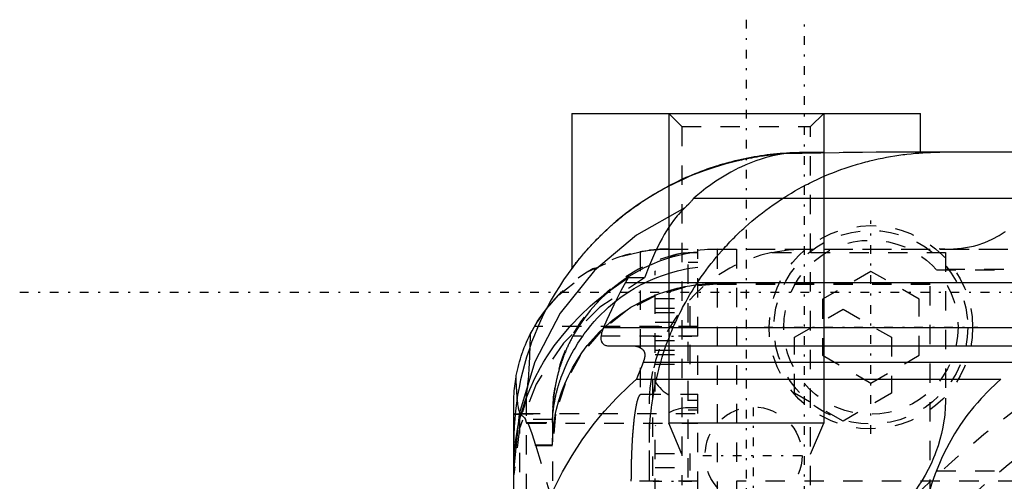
# Model space of a CAD drawing. Extents: x -128 to 128, y -5 to 906.
# Tile 20 of 22: x -83 to -32, y 808 to 832. Entities that reach past the tile are written whole.
import ezdxf

# ---------------------------------------------------------------- set-up
doc = ezdxf.new("R2010")
doc.units = 0
doc.linetypes.add('CENTER', pattern=[1.5, 0.45, -0.5, 0.05, -0.5])
doc.linetypes.add('DASHED', pattern=[2, 1, -1])
for name, color, linetype in [('AM_0', 7, 'CONTINUOUS'), ('AM_10', 7, 'CONTINUOUS'), ('AM_3', 7, 'DASHED'), ('AM_7', 7, 'CENTER')]:
    doc.layers.add(name, color=color, linetype=linetype)

msp = doc.modelspace()

# ---------------------------------------------------------------- linework, layer by layer
at = {"layer": 'AM_0', "color": 7, "linetype": 'CONTINUOUS'}
for p, q in [((-54, 827), (-54, 819)), ((-54, 827), (-36, 827)), ((-36, 825), (-36, 827)), ((-38.292, 825), (-43.05, 824.922)), ((-25.135, 825), (-38.292, 825)), ((-47.71, 822.63), (-28.466, 822.63)), ((-51.096, 818.506), (-51.233, 818.264)), ((-51.233, 818.264), (51.233, 818.264)), ((-50.246, 818.506), (-51.096, 818.506)), ((-52.368, 815.947), (52.368, 815.947)), ((-56.157, 815.574), (-56.17, 814.92)), ((-52.057, 815), (52.057, 815)), ((-50.319, 814.155), (50.319, 814.155)), ((-50.657, 813.271), (-31.856, 813.271)), ((-57, 808.717), (-57, 812)), ((-57, 690), (-57, 810))]:
    msp.add_line(p, q, dxfattribs=at)
msp.add_lwpolyline([(-48.176, 822.122), (-50.66, 820.724), (-52.828, 818.887), (-54.602, 816.679), (-55.918, 814.179), (-56.727, 811.48), (-57, 808.678)], dxfattribs=at)
for points in [[(-43.05, 824.922, 0), (-43.096, 824.919, 0), (-43.189, 824.911, 0), (-43.281, 824.903, 0), (-43.327, 824.899, 0), (-43.374, 824.894, 0), (-43.467, 824.885, 0), (-43.56, 824.875, 0), (-43.653, 824.864, 0), (-43.746, 824.853, 0), (-43.839, 824.842, 0), (-43.886, 824.836, 0), (-43.933, 824.83, 0), (-44.026, 824.817, 0), (-44.119, 824.803, 0), (-44.213, 824.79, 0), (-44.306, 824.775, 0), (-44.399, 824.76, 0), (-44.446, 824.752, 0), (-44.493, 824.744, 0), (-44.586, 824.728, 0), (-44.679, 824.711, 0), (-44.726, 824.703, 0), (-44.773, 824.694, 0), (-44.866, 824.676, 0), (-44.959, 824.658, 0), (-45.005, 824.648, 0), (-45.052, 824.639, 0), (-45.145, 824.619, 0), (-45.237, 824.599, 0), (-45.56, 824.524, 0), (-46.109, 824.381, 0), (-46.647, 824.219, 0), (-47.175, 824.039, 0), (-47.689, 823.844, 0), (-47.94, 823.74, 0), (-48.187, 823.633, 0), (-48.671, 823.409, 0), (-49.137, 823.172, 0), (-49.586, 822.924, 0), (-50.016, 822.667, 0), (-50.427, 822.401, 0), (-50.626, 822.266, 0), (-50.819, 822.13, 0), (-51.19, 821.853, 0), (-51.541, 821.574, 0), (-51.708, 821.435, 0)], [(-43.05, 824.922, 0), (-43.182, 824.902, 0), (-43.446, 824.853, 0), (-43.709, 824.794, 0), (-43.841, 824.761, 0), (-43.973, 824.725, 0), (-44.235, 824.647, 0), (-44.497, 824.559, 0), (-44.759, 824.46, 0), (-45.02, 824.353, 0), (-45.281, 824.235, 0), (-45.41, 824.172, 0), (-45.54, 824.107, 0), (-45.799, 823.97, 0), (-46.057, 823.823, 0), (-46.315, 823.666, 0), (-46.571, 823.5, 0), (-46.826, 823.323, 0), (-46.953, 823.232, 0), (-47.08, 823.137, 0), (-47.333, 822.942, 0), (-47.585, 822.736, 0), (-47.71, 822.63, 0)], [(-47.71, 822.63, 0), (-47.718, 822.618, 0), (-47.734, 822.595, 0), (-47.752, 822.571, 0), (-47.761, 822.558, 0), (-47.771, 822.546, 0), (-47.791, 822.521, 0), (-47.813, 822.495, 0), (-47.836, 822.468, 0), (-47.86, 822.441, 0), (-47.885, 822.413, 0), (-47.898, 822.399, 0), (-47.911, 822.385, 0), (-47.939, 822.356, 0), (-47.967, 822.327, 0), (-48.075, 822.219, 0), (-48.176, 822.122, 0)], [(-48.176, 822.122, 0), (-48.242, 822.058, 0), (-48.372, 821.925, 0), (-48.5, 821.782, 0), (-48.563, 821.708, 0), (-48.626, 821.631, 0), (-48.75, 821.471, 0), (-48.873, 821.303, 0), (-48.993, 821.125, 0), (-49.112, 820.94, 0), (-49.229, 820.745, 0), (-49.286, 820.645, 0), (-49.344, 820.543, 0), (-49.457, 820.333, 0), (-49.568, 820.114, 0), (-49.677, 819.888, 0), (-49.784, 819.654, 0), (-49.89, 819.412, 0), (-49.942, 819.289, 0), (-49.994, 819.163, 0), (-50.096, 818.906, 0), (-50.196, 818.642, 0), (-50.246, 818.506, 0)], [(-57, 808.717, 0), (-56.996, 809.016, 0), (-56.959, 809.632, 0), (-56.882, 810.262, 0), (-56.828, 810.58, 0), (-56.763, 810.898, 0), (-56.604, 811.531, 0), (-56.406, 812.151, 0), (-56.173, 812.752, 0), (-55.912, 813.324, 0), (-55.621, 813.877, 0), (-55.459, 814.156, 0), (-55.286, 814.436, 0), (-54.906, 814.993, 0), (-54.487, 815.541, 0), (-54.033, 816.07, 0), (-53.551, 816.574, 0), (-53.048, 817.046, 0), (-52.792, 817.269, 0), (-52.535, 817.482, 0), (-51.992, 817.9, 0), (-51.404, 818.309, 0), (-51.096, 818.506, 0)], [(-51.233, 818.264, 0), (-51.449, 817.874, 0), (-51.84, 817.111, 0), (-52.199, 816.339, 0), (-52.368, 815.947, 0)], [(-56.157, 815.574, 0), (-56.035, 815.809, 0), (-55.767, 816.268, 0), (-55.469, 816.707, 0), (-55.309, 816.919, 0)], [(-56.878, 813.391, 0), (-56.866, 813.459, 0), (-56.839, 813.597, 0), (-56.809, 813.739, 0), (-56.792, 813.81, 0), (-56.775, 813.883, 0), (-56.739, 814.028, 0), (-56.699, 814.175, 0), (-56.656, 814.322, 0), (-56.609, 814.47, 0), (-56.56, 814.617, 0), (-56.534, 814.69, 0), (-56.508, 814.763, 0), (-56.453, 814.908, 0), (-56.395, 815.051, 0), (-56.334, 815.196, 0), (-56.269, 815.342, 0), (-56.199, 815.488, 0), (-56.163, 815.562, 0), (-56.127, 815.635, 0), (-56.05, 815.781, 0), (-55.97, 815.927, 0), (-55.928, 816, 0)], [(-52.368, 815.947, 0), (-52.388, 815.898, 0), (-52.424, 815.803, 0), (-52.452, 815.711, 0), (-52.464, 815.667, 0), (-52.475, 815.624, 0), (-52.491, 815.541, 0), (-52.499, 815.463, 0), (-52.501, 815.39, 0), (-52.496, 815.323, 0), (-52.484, 815.263, 0), (-52.475, 815.235, 0), (-52.465, 815.209, 0), (-52.44, 815.161, 0), (-52.407, 815.119, 0), (-52.369, 815.084, 0), (-52.324, 815.056, 0), (-52.274, 815.033, 0), (-52.247, 815.024, 0), (-52.218, 815.017, 0), (-52.158, 815.006, 0), (-52.092, 815.001, 0), (-52.057, 815, 0)], [(-50.906, 815, 0), (-50.866, 814.999, 0), (-50.788, 814.995, 0), (-50.712, 814.986, 0), (-50.676, 814.98, 0), (-50.64, 814.972, 0), (-50.572, 814.954, 0), (-50.508, 814.93, 0), (-50.45, 814.9, 0), (-50.397, 814.865, 0), (-50.35, 814.824, 0), (-50.33, 814.801, 0), (-50.327, 814.797, 0), (-50.32, 814.789, 0), (-50.314, 814.781, 0), (-50.311, 814.777, 0), (-50.308, 814.773, 0), (-50.303, 814.764, 0), (-50.297, 814.756, 0), (-50.292, 814.747, 0), (-50.287, 814.738, 0), (-50.282, 814.729, 0), (-50.28, 814.724, 0), (-50.277, 814.72, 0), (-50.273, 814.71, 0), (-50.269, 814.701, 0), (-50.265, 814.691, 0), (-50.261, 814.681, 0), (-50.258, 814.671, 0), (-50.256, 814.665, 0), (-50.255, 814.66, 0), (-50.252, 814.65, 0), (-50.249, 814.639, 0), (-50.246, 814.628, 0), (-50.244, 814.617, 0), (-50.242, 814.606, 0), (-50.241, 814.6, 0), (-50.24, 814.595, 0), (-50.239, 814.583, 0), (-50.238, 814.571, 0), (-50.237, 814.56, 0), (-50.236, 814.548, 0), (-50.236, 814.535, 0), (-50.235, 814.529, 0), (-50.235, 814.523, 0), (-50.235, 814.511, 0), (-50.236, 814.498, 0), (-50.236, 814.486, 0), (-50.237, 814.473, 0), (-50.238, 814.46, 0), (-50.239, 814.453, 0), (-50.24, 814.447, 0), (-50.241, 814.434, 0), (-50.243, 814.421, 0), (-50.244, 814.414, 0), (-50.245, 814.407, 0), (-50.247, 814.394, 0), (-50.25, 814.38, 0), (-50.251, 814.373, 0), (-50.253, 814.366, 0), (-50.256, 814.353, 0), (-50.259, 814.339, 0), (-50.262, 814.325, 0), (-50.266, 814.31, 0), (-50.27, 814.296, 0), (-50.272, 814.289, 0), (-50.274, 814.282, 0), (-50.279, 814.267, 0), (-50.283, 814.253, 0), (-50.288, 814.238, 0), (-50.293, 814.223, 0), (-50.299, 814.208, 0), (-50.302, 814.2, 0), (-50.304, 814.193, 0), (-50.31, 814.178, 0), (-50.316, 814.162, 0), (-50.319, 814.155, 0)], [(-50.319, 814.155, 0), (-50.378, 814.009, 0), (-50.493, 813.715, 0), (-50.604, 813.419, 0), (-50.657, 813.271, 0)], [(-57, 812, 0), (-56.997, 812.223, 0), (-56.971, 812.682, 0), (-56.917, 813.153, 0), (-56.878, 813.391, 0)], [(-57, 798.012, 0), (-56.996, 798.463, 0), (-56.962, 799.391, 0), (-56.89, 800.341, 0), (-56.84, 800.822, 0), (-56.779, 801.304, 0), (-56.627, 802.267, 0), (-56.434, 803.22, 0), (-56.203, 804.153, 0), (-55.938, 805.055, 0), (-55.642, 805.917, 0), (-55.481, 806.34, 0), (-55.307, 806.768, 0), (-54.919, 807.632, 0), (-54.48, 808.494, 0), (-53.992, 809.337, 0), (-53.463, 810.149, 0), (-52.9, 810.917, 0), (-52.609, 811.281, 0), (-52.313, 811.63, 0), (-51.698, 812.298, 0), (-51.019, 812.953, 0), (-50.657, 813.271, 0)], [(-56.819, 812.32, 0), (-56.821, 812.345, 0), (-56.825, 812.396, 0), (-56.829, 812.448, 0), (-56.831, 812.474, 0), (-56.833, 812.501, 0), (-56.837, 812.555, 0), (-56.841, 812.61, 0), (-56.844, 812.666, 0), (-56.848, 812.723, 0), (-56.851, 812.781, 0), (-56.853, 812.81, 0), (-56.854, 812.839, 0), (-56.857, 812.899, 0), (-56.86, 812.96, 0), (-56.863, 813.023, 0), (-56.866, 813.087, 0), (-56.869, 813.152, 0), (-56.87, 813.185, 0), (-56.872, 813.219, 0), (-56.874, 813.286, 0), (-56.877, 813.356, 0), (-56.878, 813.391, 0)], [(-31.856, 813.271, 0), (-32.07, 813.081, 0), (-32.484, 812.687, 0), (-32.878, 812.274, 0), (-33.068, 812.06, 0), (-33.252, 811.842, 0), (-33.605, 811.393, 0), (-33.937, 810.928, 0), (-34.246, 810.447, 0), (-34.531, 809.952, 0), (-34.793, 809.445, 0), (-34.915, 809.186, 0), (-35.031, 808.925, 0), (-35.243, 808.395, 0), (-35.43, 807.855, 0), (-35.591, 807.307, 0), (-35.726, 806.751, 0), (-35.834, 806.19, 0), (-35.878, 805.908, 0), (-35.915, 805.625, 0), (-35.969, 805.056, 0), (-35.997, 804.486, 0), (-36, 804.2, 0)]]:
    msp.add_polyline3d(points, dxfattribs=at)
for centre, radius, start, end in [((-42, 810), 15, 130.3318, 180), ((-49, 812), 8, 142.0546, 150)]:
    msp.add_arc(centre, radius, start, end, dxfattribs=at)
at = {"layer": 'AM_10', "color": 7, "linetype": 'CONTINUOUS'}
for p, q in [((-49, 827), (-49, 811)), ((-41, 827), (-41, 811)), ((-41, 811), (-49, 811)), ((-48.324, 809.4), (-49, 811)), ((-41.677, 809.4), (-41, 811))]:
    msp.add_line(p, q, dxfattribs=at)
at = {"layer": 'AM_3', "color": 6, "linetype": 'DASHED'}
for p, q in [((-49, 827), (-48.324, 826.323)), ((-41.677, 826.323), (-41, 827)), ((-48.324, 826.323), (-48.324, 807.8)), ((-48.324, 826.323), (-41.677, 826.323)), ((-41.677, 807.8), (-41.677, 826.323)), ((-42, 825), (-38.292, 825)), ((-50.468, 819.864), (-50.468, 812.479)), ((-49, 820), (49, 820)), ((-47.5, 819.8), (-48, 819.8)), ((-48, 798.2), (-48, 819.8)), ((-47.5, 797.5), (-47.5, 820)), ((-46.5, 819.986), (46.5, 819.986)), ((-46.5, 819.986), (-46.5, 720.014)), ((-45.5, 820), (-45.5, 720)), ((-43.67, 819.824), (-34.71, 819.824)), ((-35, 820), (-35, 820.025)), ((-34.71, 819.824), (-34.71, 812.29)), ((-47.5, 819.3), (-48, 819.3)), ((-49.7, 812.646), (-49.7, 818.854)), ((-38.565, 818.847), (-41.065, 817.403)), ((-36.065, 817.403), (-38.565, 818.847)), ((-22.179, 818.913), (-35.5, 818.913)), ((-35.5, 721.087), (-35.5, 818.913)), ((-34.71, 818.968), (34.71, 818.968)), ((-49.7, 818.494), (-49.564, 818.549)), ((-46.5, 818.223), (-35.5, 818.223)), ((-46.5, 818.19), (-35.5, 818.19)), ((-49.7, 817.443), (-47.9, 817.443)), ((-47.9, 814.057), (-47.9, 817.443)), ((-41.065, 817.403), (-41.065, 814.517)), ((-36.065, 814.517), (-36.065, 817.403)), ((-49.7, 816.943), (-47.9, 816.943)), ((-49.7, 816.722), (-47.9, 816.722)), ((-42.5, 815.443), (-40, 816.887)), ((-40, 816.887), (-37.5, 815.443)), ((-49.7, 816.222), (-47.9, 816.222)), ((-47.5, 816), (-55.928, 816)), ((-47.5, 815.5), (-53.947, 815.5)), ((-49.7, 815.278), (-47.9, 815.278)), ((-42.5, 812.557), (-42.5, 815.443)), ((-37.5, 815.443), (-37.5, 812.557)), ((-49.7, 814.778), (-47.9, 814.778)), ((-49.7, 814.557), (-47.9, 814.557)), ((-41.065, 814.517), (-38.565, 813.073)), ((-38.565, 813.073), (-36.065, 814.517)), ((-49.824, 804.29), (-49.824, 813.67)), ((-49.7, 814.057), (-47.9, 814.057)), ((-56.361, 812.39), (-56.396, 812.179)), ((-56.361, 812.39), (-56.361, 727.61)), ((-50.399, 812.5), (-47.5, 812.5)), ((-48, 812.2), (-47.5, 812.2)), ((-40, 811.113), (-42.5, 812.557)), ((-37.5, 812.557), (-40, 811.113)), ((-50, 728), (-50, 812)), ((-47.5, 811.8), (-48, 811.8)), ((-48, 811.7), (-47.5, 811.7)), ((-57, 811.486), (-55, 811.486)), ((-57, 811.476), (-56.696, 811.476)), ((-56.696, 811.476), (-56.696, 728.524)), ((-56.63, 811.5), (-47.5, 811.5)), ((-55, 811.202), (-56.394, 811.202)), ((-55, 811.486), (-55, 811.202)), ((-56.324, 811), (-47.5, 811)), ((-56.296, 811.032), (-55, 811.032)), ((-55, 811.032), (-55, 728.968)), ((-49.7, 805.146), (-49.7, 810.854)), ((-55.875, 809.846), (-55.874, 809.878)), ((-55.875, 809.846), (-55, 809.846)), ((-55.874, 809.878), (-55, 809.878)), ((-55.874, 809.878), (-55.137, 807.414)), ((-50, 802.59), (-50, 810)), ((-49.7, 809.443), (-47.9, 809.443)), ((-47.9, 806.557), (-47.9, 809.443)), ((-49.7, 808.722), (-47.9, 808.722)), ((-22.179, 808.524), (-35.5, 808.524)), ((-50.93, 802.5), (-50.93, 808)), ((-47.5, 808), (-50.93, 808)), ((-31, 808), (-45.5, 808))]:
    msp.add_line(p, q, dxfattribs=at)
for points in [[(-50.246, 818.506), (-52.547, 816.993), (-54.437, 815.142), (-55.842, 813.026), (-56.708, 810.727), (-57, 808.335)], [(-46.5, 818.19), (-48.158, 818.029), (-49.753, 817.555), (-51.222, 816.783), (-52.51, 815.746), (-53.567, 814.481), (-54.353, 813.039), (-54.837, 811.474), (-55, 809.846)]]:
    msp.add_lwpolyline(points, dxfattribs=at)
for points in [[(-54, 819, 0), (-54, 819.001, 0), (-53.997, 819.005, 0), (-53.991, 819.013, 0), (-53.986, 819.018, 0), (-53.982, 819.025, 0), (-53.969, 819.041, 0), (-53.955, 819.06, 0), (-53.937, 819.084, 0), (-53.916, 819.111, 0), (-53.892, 819.142, 0), (-53.879, 819.159, 0), (-53.865, 819.177, 0), (-53.836, 819.215, 0), (-53.804, 819.256, 0), (-53.769, 819.3, 0), (-53.731, 819.348, 0), (-53.691, 819.399, 0), (-53.669, 819.425, 0), (-53.647, 819.452, 0), (-53.602, 819.508, 0), (-53.553, 819.567, 0), (-53.528, 819.597, 0), (-53.502, 819.628, 0), (-53.449, 819.691, 0), (-53.393, 819.757, 0), (-53.364, 819.791, 0), (-53.335, 819.825, 0), (-53.274, 819.895, 0), (-53.211, 819.966, 0), (-53.145, 820.039, 0), (-53.078, 820.114, 0), (-53.008, 820.19, 0), (-52.972, 820.228, 0), (-52.935, 820.267, 0), (-52.861, 820.346, 0), (-52.785, 820.425, 0), (-52.706, 820.506, 0), (-52.626, 820.587, 0), (-52.544, 820.669, 0), (-52.502, 820.71, 0), (-52.46, 820.751, 0), (-52.374, 820.834, 0), (-52.286, 820.918, 0), (-52.197, 821.001, 0), (-52.106, 821.085, 0), (-52.014, 821.168, 0), (-51.967, 821.21, 0), (-51.92, 821.252, 0), (-51.825, 821.335, 0), (-51.728, 821.418, 0), (-51.631, 821.5, 0), (-51.532, 821.582, 0), (-51.432, 821.664, 0), (-51.381, 821.704, 0), (-51.33, 821.745, 0), (-51.225, 821.828, 0), (-51.119, 821.91, 0), (-51.01, 821.993, 0), (-50.898, 822.076, 0), (-50.785, 822.158, 0), (-50.727, 822.2, 0), (-50.669, 822.241, 0), (-50.551, 822.324, 0), (-50.431, 822.406, 0), (-50.37, 822.448, 0), (-50.309, 822.489, 0), (-50.184, 822.571, 0), (-50.058, 822.652, 0), (-49.994, 822.692, 0), (-49.929, 822.733, 0), (-49.799, 822.813, 0), (-49.667, 822.893, 0), (-49.532, 822.972, 0), (-49.396, 823.05, 0), (-49.259, 823.127, 0), (-49.189, 823.165, 0), (-49.119, 823.203, 0), (-48.978, 823.278, 0), (-48.835, 823.352, 0), (-48.69, 823.425, 0), (-48.544, 823.497, 0), (-48.397, 823.568, 0), (-48.322, 823.602, 0), (-48.248, 823.637, 0), (-48.097, 823.705, 0), (-47.946, 823.771, 0), (-47.793, 823.836, 0), (-47.639, 823.9, 0), (-47.484, 823.962, 0), (-47.406, 823.992, 0), (-47.327, 824.022, 0), (-47.17, 824.081, 0), (-47.012, 824.138, 0), (-46.853, 824.193, 0), (-46.694, 824.247, 0), (-46.534, 824.299, 0), (-46.453, 824.324, 0), (-46.373, 824.348, 0), (-46.211, 824.397, 0), (-46.05, 824.443, 0), (-45.888, 824.487, 0), (-45.726, 824.53, 0), (-45.563, 824.571, 0), (-45.482, 824.59, 0), (-45.401, 824.609, 0), (-45.239, 824.646, 0), (-45.077, 824.681, 0), (-44.996, 824.698, 0), (-44.915, 824.714, 0), (-44.752, 824.745, 0), (-44.587, 824.775, 0), (-44.505, 824.789, 0), (-44.422, 824.803, 0), (-44.256, 824.829, 0), (-44.09, 824.854, 0), (-43.922, 824.876, 0), (-43.755, 824.897, 0), (-43.587, 824.916, 0), (-43.503, 824.925, 0), (-43.419, 824.933, 0), (-43.25, 824.948, 0), (-43.082, 824.961, 0), (-42.914, 824.972, 0), (-42.747, 824.981, 0), (-42.58, 824.989, 0), (-42.496, 824.992, 0), (-42.413, 824.994, 0), (-42.247, 824.998, 0), (-42.082, 825, 0), (-42, 825, 0)], [(-50, 810, 0), (-50, 810.106, 0), (-49.997, 810.32, 0), (-49.991, 810.534, 0), (-49.986, 810.641, 0), (-49.981, 810.748, 0), (-49.969, 810.964, 0), (-49.954, 811.18, 0), (-49.935, 811.396, 0), (-49.913, 811.613, 0), (-49.888, 811.83, 0), (-49.874, 811.939, 0), (-49.86, 812.048, 0), (-49.828, 812.265, 0), (-49.793, 812.482, 0), (-49.755, 812.699, 0), (-49.714, 812.916, 0), (-49.669, 813.132, 0), (-49.646, 813.241, 0), (-49.621, 813.349, 0), (-49.57, 813.564, 0), (-49.516, 813.779, 0), (-49.488, 813.886, 0), (-49.459, 813.993, 0), (-49.398, 814.207, 0), (-49.334, 814.42, 0), (-49.301, 814.526, 0), (-49.267, 814.631, 0), (-49.197, 814.842, 0), (-49.124, 815.052, 0), (-49.047, 815.26, 0), (-48.968, 815.467, 0), (-48.886, 815.673, 0), (-48.844, 815.775, 0), (-48.801, 815.877, 0), (-48.712, 816.08, 0), (-48.621, 816.282, 0), (-48.527, 816.482, 0), (-48.43, 816.68, 0), (-48.331, 816.877, 0), (-48.28, 816.974, 0), (-48.229, 817.071, 0), (-48.124, 817.264, 0), (-48.016, 817.455, 0), (-47.906, 817.644, 0), (-47.793, 817.831, 0), (-47.678, 818.016, 0), (-47.62, 818.108, 0), (-47.561, 818.199, 0), (-47.441, 818.379, 0), (-47.319, 818.558, 0), (-47.195, 818.733, 0), (-47.069, 818.907, 0), (-46.941, 819.078, 0), (-46.876, 819.162, 0), (-46.811, 819.246, 0), (-46.679, 819.412, 0), (-46.546, 819.576, 0), (-46.411, 819.737, 0), (-46.274, 819.895, 0), (-46.134, 820.051, 0), (-46.063, 820.13, 0), (-45.991, 820.208, 0), (-45.843, 820.365, 0), (-45.691, 820.522, 0), (-45.613, 820.6, 0), (-45.535, 820.678, 0), (-45.375, 820.833, 0), (-45.212, 820.987, 0), (-45.129, 821.064, 0), (-45.045, 821.14, 0), (-44.875, 821.291, 0), (-44.702, 821.44, 0), (-44.526, 821.587, 0), (-44.348, 821.731, 0), (-44.167, 821.873, 0), (-44.076, 821.943, 0), (-43.984, 822.012, 0), (-43.799, 822.148, 0), (-43.613, 822.281, 0), (-43.426, 822.41, 0), (-43.238, 822.536, 0), (-43.049, 822.658, 0), (-42.954, 822.717, 0), (-42.859, 822.776, 0), (-42.67, 822.89, 0), (-42.482, 823.001, 0), (-42.294, 823.107, 0), (-42.107, 823.209, 0), (-41.918, 823.309, 0), (-41.823, 823.359, 0), (-41.726, 823.407, 0), (-41.532, 823.503, 0), (-41.335, 823.597, 0), (-41.135, 823.688, 0), (-40.934, 823.777, 0), (-40.73, 823.863, 0), (-40.627, 823.904, 0), (-40.524, 823.946, 0), (-40.317, 824.026, 0), (-40.108, 824.104, 0), (-39.898, 824.178, 0), (-39.686, 824.249, 0), (-39.474, 824.317, 0), (-39.367, 824.35, 0), (-39.26, 824.382, 0), (-39.046, 824.444, 0), (-38.832, 824.502, 0), (-38.725, 824.53, 0), (-38.617, 824.557, 0), (-38.403, 824.609, 0), (-38.188, 824.657, 0), (-38.081, 824.68, 0), (-37.973, 824.702, 0), (-37.759, 824.744, 0), (-37.546, 824.782, 0), (-37.333, 824.817, 0), (-37.121, 824.849, 0), (-36.911, 824.878, 0), (-36.806, 824.891, 0), (-36.701, 824.903, 0), (-36.494, 824.925, 0), (-36.287, 824.945, 0), (-36.083, 824.961, 0), (-35.881, 824.974, 0), (-35.681, 824.985, 0), (-35.582, 824.989, 0), (-35.483, 824.992, 0), (-35.288, 824.997, 0), (-35.095, 825, 0), (-35, 825, 0)], [(-34.5, 820, 0), (-34.294, 820.004, 0), (-33.882, 820.038, 0), (-33.475, 820.106, 0), (-33.273, 820.153, 0), (-33.074, 820.208, 0), (-32.684, 820.342, 0), (-32.305, 820.507, 0), (-31.942, 820.704, 0), (-31.738, 820.832, 0), (-31.681, 820.871, 0), (-31.624, 820.91, 0)], [(-55.309, 816.919, 0), (-54.671, 817.643, 0), (-53.158, 818.835, 0), (-51.404, 819.63, 0), (-50.468, 819.864, 0)], [(-47.5, 819.847, 0), (-47.726, 819.817, 0), (-48.178, 819.739, 0), (-48.624, 819.636, 0), (-48.844, 819.576, 0), (-49.06, 819.511, 0), (-49.477, 819.367, 0), (-49.873, 819.208, 0), (-50.269, 819.024, 0), (-50.666, 818.814, 0), (-51.058, 818.58, 0), (-51.25, 818.454, 0), (-51.439, 818.323, 0), (-51.803, 818.048, 0), (-52.145, 817.759, 0), (-52.461, 817.463, 0), (-52.759, 817.155, 0), (-53.05, 816.82, 0), (-53.192, 816.644, 0), (-53.33, 816.463, 0), (-53.593, 816.087, 0), (-53.835, 815.698, 0), (-53.947, 815.5, 0)], [(-50.468, 819.864, 0), (-50.457, 819.866, 0), (-50.428, 819.872, 0), (-50.392, 819.878, 0), (-50.371, 819.882, 0), (-50.349, 819.886, 0), (-50.298, 819.894, 0), (-50.24, 819.903, 0), (-50.175, 819.913, 0), (-50.102, 819.924, 0), (-50.024, 819.934, 0), (-49.982, 819.94, 0), (-49.938, 819.945, 0), (-49.847, 819.955, 0), (-49.75, 819.965, 0), (-49.648, 819.974, 0), (-49.542, 819.982, 0), (-49.431, 819.988, 0), (-49.374, 819.991, 0), (-49.316, 819.994, 0), (-49.195, 819.998, 0), (-49.067, 820, 0), (-49, 820, 0)], [(-43.67, 819.824, 0), (-43.386, 819.879, 0), (-42.821, 819.958, 0), (-42.269, 819.995, 0), (-42, 820, 0)], [(-35, 820.025, 0), (-34.917, 820.017, 0), (-34.75, 820.006, 0), (-34.583, 820.001, 0), (-34.5, 820, 0)], [(-49.564, 818.549, 0), (-49.368, 818.622, 0), (-48.961, 818.758, 0), (-48.539, 818.875, 0), (-48.324, 818.925, 0)], [(-48.324, 818.925, 0), (-48.187, 818.954, 0), (-47.912, 819.006, 0), (-47.637, 819.048, 0), (-47.5, 819.065, 0)], [(-53.44, 815.5, 0), (-53.359, 815.613, 0), (-53.194, 815.834, 0), (-53.023, 816.047, 0), (-52.936, 816.151, 0), (-52.848, 816.252, 0), (-52.67, 816.447, 0), (-52.49, 816.633, 0), (-52.305, 816.813, 0), (-52.109, 816.992, 0), (-51.904, 817.168, 0), (-51.799, 817.254, 0), (-51.691, 817.34, 0), (-51.47, 817.506, 0), (-51.243, 817.665, 0), (-51.011, 817.817, 0), (-50.775, 817.961, 0), (-50.536, 818.097, 0), (-50.416, 818.161, 0), (-50.296, 818.222, 0), (-50.056, 818.338, 0), (-49.818, 818.445, 0), (-49.7, 818.494, 0)], [(-49.7, 817.61, 0), (-49.476, 817.695, 0), (-49.021, 817.848, 0), (-48.558, 817.975, 0), (-48.324, 818.029, 0)], [(-48.324, 818.029, 0), (-48.187, 818.057, 0), (-47.913, 818.107, 0), (-47.638, 818.148, 0), (-47.5, 818.166, 0)], [(-47.5, 818.166, 0), (-47.425, 818.174, 0), (-47.274, 818.189, 0), (-47.124, 818.201, 0), (-47.048, 818.206, 0)], [(-47.048, 818.206, 0), (-46.957, 818.211, 0), (-46.774, 818.219, 0), (-46.591, 818.223, 0), (-46.5, 818.223, 0)], [(-54.838, 811.5, 0), (-54.789, 811.724, 0), (-54.674, 812.169, 0), (-54.533, 812.606, 0), (-54.454, 812.822, 0), (-54.368, 813.035, 0), (-54.18, 813.455, 0), (-53.968, 813.863, 0), (-53.734, 814.26, 0), (-53.478, 814.644, 0), (-53.201, 815.013, 0), (-53.055, 815.192, 0), (-52.903, 815.366, 0), (-52.587, 815.703, 0), (-52.252, 816.023, 0), (-51.899, 816.324, 0), (-51.53, 816.605, 0), (-51.146, 816.866, 0), (-50.949, 816.989, 0), (-50.748, 817.106, 0), (-50.338, 817.325, 0), (-49.915, 817.52, 0), (-49.7, 817.61, 0)], [(-53.947, 815.5, 0), (-53.96, 815.476, 0), (-53.986, 815.428, 0), (-54.012, 815.38, 0), (-54.025, 815.355, 0), (-54.037, 815.331, 0), (-54.062, 815.283, 0), (-54.087, 815.234, 0), (-54.111, 815.185, 0), (-54.136, 815.136, 0), (-54.159, 815.087, 0), (-54.171, 815.063, 0), (-54.183, 815.038, 0), (-54.206, 814.989, 0), (-54.228, 814.939, 0), (-54.251, 814.89, 0), (-54.273, 814.84, 0), (-54.294, 814.79, 0), (-54.305, 814.766, 0), (-54.315, 814.741, 0), (-54.336, 814.691, 0), (-54.357, 814.641, 0), (-54.367, 814.616, 0), (-54.377, 814.591, 0), (-54.397, 814.542, 0), (-54.416, 814.492, 0), (-54.426, 814.467, 0), (-54.435, 814.442, 0), (-54.454, 814.392, 0), (-54.472, 814.343, 0), (-54.49, 814.293, 0), (-54.508, 814.243, 0), (-54.525, 814.194, 0), (-54.534, 814.169, 0), (-54.542, 814.144, 0), (-54.559, 814.095, 0), (-54.575, 814.045, 0), (-54.591, 813.996, 0), (-54.606, 813.946, 0), (-54.621, 813.897, 0), (-54.629, 813.873, 0), (-54.636, 813.848, 0), (-54.65, 813.799, 0), (-54.664, 813.751, 0), (-54.678, 813.702, 0), (-54.691, 813.654, 0), (-54.704, 813.606, 0), (-54.71, 813.582, 0), (-54.716, 813.558, 0), (-54.728, 813.511, 0), (-54.74, 813.463, 0), (-54.752, 813.416, 0), (-54.763, 813.369, 0), (-54.774, 813.323, 0), (-54.779, 813.299, 0), (-54.784, 813.276, 0), (-54.794, 813.23, 0), (-54.804, 813.184, 0), (-54.814, 813.139, 0), (-54.823, 813.094, 0), (-54.832, 813.049, 0), (-54.836, 813.026, 0), (-54.84, 813.004, 0), (-54.849, 812.96, 0), (-54.857, 812.916, 0), (-54.86, 812.894, 0), (-54.864, 812.872, 0), (-54.872, 812.828, 0), (-54.879, 812.785, 0), (-54.882, 812.764, 0), (-54.886, 812.743, 0), (-54.892, 812.7, 0), (-54.899, 812.658, 0), (-54.905, 812.616, 0), (-54.911, 812.575, 0), (-54.916, 812.534, 0), (-54.919, 812.513, 0), (-54.922, 812.493, 0), (-54.927, 812.453, 0), (-54.932, 812.413, 0), (-54.936, 812.374, 0), (-54.941, 812.335, 0), (-54.945, 812.297, 0), (-54.947, 812.278, 0), (-54.949, 812.259, 0), (-54.953, 812.221, 0), (-54.956, 812.184, 0), (-54.96, 812.148, 0), (-54.963, 812.112, 0), (-54.966, 812.076, 0), (-54.967, 812.059, 0), (-54.969, 812.041, 0), (-54.971, 812.007, 0), (-54.974, 811.973, 0), (-54.976, 811.939, 0), (-54.979, 811.906, 0), (-54.981, 811.874, 0), (-54.982, 811.858, 0), (-54.982, 811.842, 0), (-54.984, 811.811, 0), (-54.986, 811.78, 0), (-54.987, 811.749, 0), (-54.989, 811.72, 0), (-54.99, 811.69, 0), (-54.991, 811.676, 0), (-54.991, 811.662, 0), (-54.992, 811.633, 0), (-54.993, 811.606, 0), (-54.994, 811.592, 0), (-54.994, 811.579, 0), (-54.995, 811.552, 0), (-54.996, 811.526, 0), (-54.996, 811.514, 0), (-54.997, 811.501, 0), (-54.997, 811.476, 0), (-54.998, 811.452, 0), (-54.998, 811.429, 0), (-54.998, 811.406, 0), (-54.999, 811.383, 0), (-54.999, 811.372, 0), (-54.999, 811.362, 0), (-54.999, 811.34, 0), (-55, 811.32, 0), (-55, 811.3, 0), (-55, 811.281, 0), (-55, 811.262, 0), (-55, 811.253, 0), (-55, 811.244, 0), (-55, 811.227, 0), (-55, 811.21, 0), (-55, 811.202, 0)], [(-54.977, 811.496, 0), (-54.97, 811.565, 0), (-54.954, 811.714, 0), (-54.931, 811.879, 0), (-54.917, 811.967, 0), (-54.902, 812.058, 0), (-54.866, 812.251, 0), (-54.841, 812.369, 0), (-54.833, 812.403, 0), (-54.826, 812.438, 0), (-54.822, 812.455, 0), (-54.818, 812.473, 0), (-54.809, 812.508, 0), (-54.801, 812.544, 0), (-54.792, 812.58, 0), (-54.783, 812.616, 0), (-54.773, 812.653, 0), (-54.768, 812.671, 0), (-54.764, 812.69, 0), (-54.754, 812.727, 0), (-54.743, 812.764, 0), (-54.733, 812.802, 0), (-54.722, 812.84, 0), (-54.711, 812.879, 0), (-54.705, 812.898, 0), (-54.7, 812.917, 0), (-54.688, 812.956, 0), (-54.676, 812.995, 0), (-54.664, 813.035, 0), (-54.652, 813.074, 0), (-54.639, 813.114, 0), (-54.632, 813.134, 0), (-54.626, 813.154, 0), (-54.613, 813.194, 0), (-54.599, 813.234, 0), (-54.592, 813.254, 0), (-54.549, 813.376, 0), (-54.456, 813.623, 0), (-54.352, 813.874, 0), (-54.237, 814.128, 0), (-54.113, 814.382, 0), (-53.979, 814.635, 0), (-53.908, 814.761, 0), (-53.835, 814.887, 0), (-53.683, 815.135, 0), (-53.523, 815.379, 0), (-53.44, 815.5, 0)], [(-56.17, 814.92, 0), (-56.172, 814.836, 0), (-56.178, 814.671, 0), (-56.184, 814.507, 0), (-56.187, 814.426, 0), (-56.191, 814.346, 0), (-56.198, 814.187, 0), (-56.207, 814.031, 0), (-56.215, 813.878, 0), (-56.225, 813.728, 0), (-56.235, 813.581, 0), (-56.241, 813.509, 0), (-56.246, 813.437, 0), (-56.257, 813.298, 0), (-56.269, 813.162, 0), (-56.282, 813.031, 0), (-56.295, 812.904, 0), (-56.309, 812.781, 0), (-56.316, 812.721, 0), (-56.323, 812.663, 0), (-56.338, 812.55, 0), (-56.353, 812.442, 0), (-56.361, 812.39, 0)], [(-50, 812, 0), (-49.995, 812.269, 0), (-49.958, 812.821, 0), (-49.879, 813.386, 0), (-49.824, 813.67, 0)], [(-56.63, 811.5, 0), (-56.636, 811.501, 0), (-56.648, 811.505, 0), (-56.661, 811.515, 0), (-56.667, 811.522, 0), (-56.673, 811.53, 0), (-56.685, 811.55, 0), (-56.697, 811.575, 0), (-56.709, 811.606, 0), (-56.72, 811.642, 0), (-56.731, 811.683, 0), (-56.736, 811.706, 0), (-56.742, 811.729, 0), (-56.752, 811.781, 0), (-56.762, 811.837, 0), (-56.772, 811.899, 0), (-56.782, 811.965, 0), (-56.791, 812.037, 0), (-56.795, 812.074, 0), (-56.799, 812.112, 0), (-56.808, 812.192, 0), (-56.815, 812.277, 0), (-56.819, 812.32, 0)], [(-56.396, 812.179, 0), (-56.402, 812.146, 0), (-56.414, 812.081, 0), (-56.426, 812.019, 0), (-56.432, 811.989, 0), (-56.439, 811.96, 0), (-56.451, 811.904, 0), (-56.463, 811.852, 0), (-56.476, 811.804, 0), (-56.488, 811.759, 0), (-56.501, 811.717, 0), (-56.507, 811.698, 0), (-56.513, 811.679, 0), (-56.525, 811.645, 0), (-56.537, 811.614, 0), (-56.549, 811.587, 0), (-56.561, 811.564, 0), (-56.573, 811.544, 0), (-56.579, 811.536, 0), (-56.585, 811.528, 0), (-56.596, 811.516, 0), (-56.607, 811.507, 0), (-56.613, 811.504, 0)], [(-50.93, 808, 0), (-50.93, 808.031, 0), (-50.93, 808.092, 0), (-50.929, 808.153, 0), (-50.929, 808.184, 0), (-50.929, 808.215, 0), (-50.929, 808.276, 0), (-50.928, 808.337, 0), (-50.928, 808.399, 0), (-50.927, 808.46, 0), (-50.926, 808.521, 0), (-50.926, 808.551, 0), (-50.925, 808.582, 0), (-50.924, 808.643, 0), (-50.923, 808.703, 0), (-50.922, 808.764, 0), (-50.921, 808.824, 0), (-50.92, 808.885, 0), (-50.919, 808.915, 0), (-50.918, 808.945, 0), (-50.917, 809.005, 0), (-50.915, 809.064, 0), (-50.914, 809.094, 0), (-50.914, 809.124, 0), (-50.912, 809.183, 0), (-50.91, 809.243, 0), (-50.909, 809.272, 0), (-50.908, 809.301, 0), (-50.906, 809.36, 0), (-50.904, 809.419, 0), (-50.901, 809.477, 0), (-50.899, 809.535, 0), (-50.897, 809.592, 0), (-50.895, 809.621, 0), (-50.894, 809.649, 0), (-50.892, 809.706, 0), (-50.889, 809.763, 0), (-50.886, 809.819, 0), (-50.883, 809.875, 0), (-50.88, 809.931, 0), (-50.879, 809.959, 0), (-50.877, 809.986, 0), (-50.874, 810.041, 0), (-50.871, 810.096, 0), (-50.868, 810.15, 0), (-50.864, 810.204, 0), (-50.861, 810.257, 0), (-50.859, 810.284, 0), (-50.857, 810.31, 0), (-50.854, 810.362, 0), (-50.85, 810.414, 0), (-50.846, 810.466, 0), (-50.842, 810.517, 0), (-50.838, 810.568, 0), (-50.836, 810.593, 0), (-50.834, 810.618, 0), (-50.83, 810.668, 0), (-50.826, 810.717, 0), (-50.822, 810.766, 0), (-50.817, 810.814, 0), (-50.813, 810.861, 0), (-50.811, 810.885, 0), (-50.809, 810.909, 0), (-50.804, 810.955, 0), (-50.799, 811.001, 0), (-50.797, 811.024, 0), (-50.795, 811.047, 0), (-50.79, 811.092, 0), (-50.785, 811.136, 0), (-50.783, 811.158, 0), (-50.78, 811.18, 0), (-50.775, 811.223, 0), (-50.77, 811.265, 0), (-50.765, 811.307, 0), (-50.76, 811.349, 0), (-50.755, 811.389, 0), (-50.752, 811.41, 0), (-50.75, 811.429, 0), (-50.744, 811.469, 0), (-50.739, 811.508, 0), (-50.733, 811.546, 0), (-50.728, 811.583, 0), (-50.722, 811.62, 0), (-50.719, 811.638, 0), (-50.717, 811.656, 0), (-50.711, 811.692, 0), (-50.705, 811.727, 0), (-50.699, 811.761, 0), (-50.693, 811.794, 0), (-50.688, 811.827, 0), (-50.685, 811.843, 0), (-50.682, 811.859, 0), (-50.676, 811.89, 0), (-50.67, 811.92, 0), (-50.663, 811.95, 0), (-50.657, 811.979, 0), (-50.651, 812.007, 0), (-50.648, 812.021, 0), (-50.645, 812.035, 0), (-50.639, 812.062, 0), (-50.632, 812.088, 0), (-50.626, 812.113, 0), (-50.62, 812.138, 0), (-50.613, 812.161, 0), (-50.61, 812.173, 0), (-50.607, 812.184, 0), (-50.6, 812.207, 0), (-50.594, 812.228, 0), (-50.59, 812.238, 0), (-50.587, 812.249, 0), (-50.58, 812.269, 0), (-50.574, 812.288, 0), (-50.57, 812.297, 0), (-50.567, 812.306, 0), (-50.56, 812.323, 0), (-50.554, 812.34, 0), (-50.547, 812.356, 0), (-50.54, 812.371, 0), (-50.533, 812.385, 0), (-50.53, 812.392, 0), (-50.527, 812.398, 0), (-50.52, 812.411, 0), (-50.513, 812.423, 0), (-50.506, 812.434, 0), (-50.499, 812.444, 0), (-50.492, 812.453, 0), (-50.489, 812.457, 0), (-50.485, 812.461, 0), (-50.478, 812.469, 0), (-50.472, 812.476, 0), (-50.468, 812.479, 0)], [(-50.468, 812.479, 0), (-50.459, 812.485, 0), (-50.438, 812.495, 0), (-50.413, 812.499, 0), (-50.399, 812.5, 0)], [(-34.71, 812.29, 0), (-34.712, 812.124, 0), (-34.726, 811.791, 0), (-34.753, 811.46, 0), (-34.772, 811.295, 0), (-34.795, 811.13, 0), (-34.85, 810.802, 0), (-34.918, 810.477, 0), (-35, 810.155, 0), (-35.096, 809.836, 0), (-35.204, 809.522, 0), (-35.263, 809.366, 0), (-35.326, 809.212, 0), (-35.46, 808.908, 0), (-35.607, 808.61, 0), (-35.766, 808.318, 0), (-35.937, 808.032, 0), (-36.12, 807.755, 0), (-36.216, 807.619, 0), (-36.314, 807.485, 0), (-36.519, 807.223, 0), (-36.735, 806.97, 0), (-36.847, 806.847, 0)], [(-56.696, 811.476, 0), (-56.646, 811.456, 0), (-56.545, 811.385, 0), (-56.444, 811.273, 0), (-56.394, 811.202, 0)], [(-56.613, 811.504, 0), (-56.615, 811.503, 0), (-56.621, 811.501, 0), (-56.627, 811.5, 0), (-56.63, 811.5, 0)], [(-56.394, 811.202, 0), (-56.392, 811.191, 0), (-56.388, 811.17, 0), (-56.385, 811.15, 0), (-56.383, 811.141, 0), (-56.381, 811.131, 0), (-56.377, 811.114, 0), (-56.373, 811.098, 0), (-56.369, 811.083, 0), (-56.365, 811.069, 0), (-56.362, 811.057, 0), (-56.36, 811.051, 0), (-56.358, 811.045, 0), (-56.354, 811.035, 0), (-56.35, 811.027, 0), (-56.346, 811.019, 0), (-56.342, 811.013, 0), (-56.338, 811.008, 0), (-56.336, 811.006, 0), (-56.334, 811.004, 0), (-56.33, 811.001, 0), (-56.326, 811, 0), (-56.324, 811, 0)], [(-55, 811.032, 0), (-55, 811.038, 0), (-55, 811.05, 0), (-55, 811.064, 0), (-55, 811.072, 0), (-55, 811.08, 0), (-54.999, 811.098, 0), (-54.999, 811.117, 0), (-54.998, 811.138, 0), (-54.998, 811.16, 0), (-54.997, 811.185, 0), (-54.996, 811.197, 0), (-54.996, 811.211, 0), (-54.995, 811.238, 0), (-54.993, 811.267, 0), (-54.992, 811.298, 0), (-54.99, 811.331, 0), (-54.987, 811.365, 0), (-54.986, 811.382, 0), (-54.985, 811.4, 0), (-54.982, 811.438, 0), (-54.979, 811.476, 0), (-54.977, 811.496, 0)], [(-54.923, 811, 0), (-54.911, 811.084, 0), (-54.884, 811.251, 0), (-54.854, 811.417, 0), (-54.838, 811.5, 0)], [(-56.324, 811, 0), (-56.32, 811.001, 0), (-56.31, 811.008, 0), (-56.301, 811.023, 0), (-56.296, 811.032, 0)], [(-56.296, 811.032, 0), (-56.225, 810.886, 0), (-56.085, 810.531, 0), (-55.944, 810.094, 0), (-55.875, 809.846, 0)], [(-55, 809.878, 0), (-54.998, 810.066, 0), (-54.981, 810.44, 0), (-54.946, 810.814, 0), (-54.923, 811, 0)]]:
    msp.add_polyline3d(points, dxfattribs=at)
for centre, radius in [((-38.565, 815.96), 5.25), ((-38.565, 815.96), 5), ((-38.565, 815.96), 4.5), ((0, 770), 46), ((-44.62, 809.34), 2.5)]:
    msp.add_circle(centre, radius, dxfattribs=at)
for centre, radius, start, end in [((0, 770), 52, 97.8361, 82.1639), ((-49, 812), 8, 90, 142.0546), ((-46.5, 811.486), 8.5, 90, 180), ((-42, 812), 8, 102.0523, 167.9477), ((-48, 817.8), 2, 90, 148.2117), ((0, 770), 50, 101.041, 78.959), ((-48, 814.2), 2, 211.7883, 270), ((-48, 809.8), 2, 90, 148.2117)]:
    msp.add_arc(centre, radius, start, end, dxfattribs=at)
at = {"layer": 'AM_7', "color": 4, "linetype": 'CENTER'}
for p, q in [((-45, 831.85), (-45, 725.15)), ((-42, 725.15), (-42, 831.85)), ((-38.565, 810.447), (-38.565, 821.473)), ((-82.5, 817.764), (82.5, 817.764)), ((-49.81, 816), (-47.39, 816)), ((-44.078, 815.96), (-33.052, 815.96)), ((-49.81, 815.5), (-47.39, 815.5)), ((-44.62, 806.715), (-44.62, 811.965)), ((-47.245, 809.34), (-41.995, 809.34)), ((-49.81, 808), (-47.39, 808))]:
    msp.add_line(p, q, dxfattribs=at)

doc.saveas('drawing.dxf')
